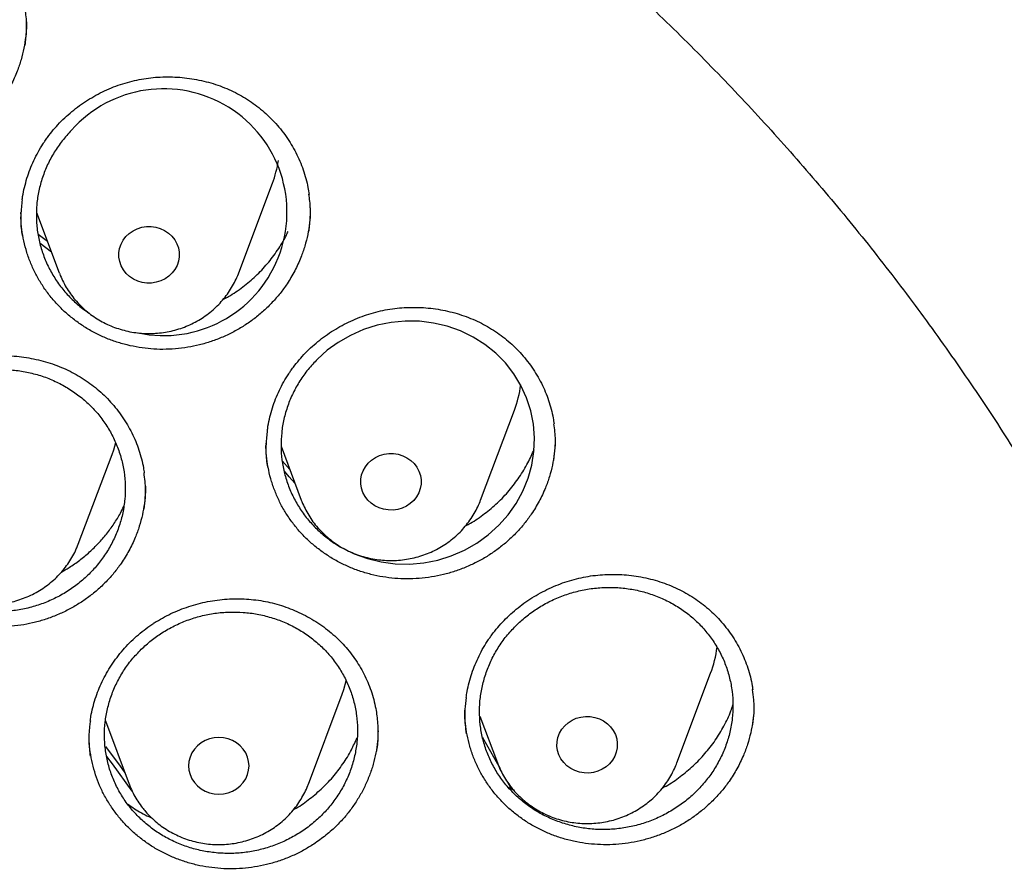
# Model space of a CAD drawing. Header units: millimetres. Extents: x 8 to 1233, y 12 to 1462.
# Tile 72 of 131: x 467 to 480, y 1288 to 1300. Entities that reach past the tile are written whole.
import ezdxf

# ---------------------------------------------------------------- set-up
doc = ezdxf.new("R2010")
doc.units = ezdxf.units.MM

msp = doc.modelspace()

# ---------------------------------------------------------------- linework, layer by layer
at = {"color": 7, "linetype": 'Continuous', "lineweight": 30}
for p, q in [((470.2, 1296.189), (470.648, 1297.377)), ((467.315, 1296.972), (467.315, 1296.988)), ((467.522, 1296.991), (467.824, 1296.189)), ((467.545, 1296.703), (467.666, 1296.61)), ((467.721, 1296.463), (467.571, 1296.58)), ((473.405, 1293.182), (473.852, 1294.37)), ((470.563, 1293.925), (470.563, 1293.935)), ((470.761, 1293.894), (471.029, 1293.182)), ((468.075, 1292.598), (468.522, 1293.786)), ((470.777, 1293.699), (470.877, 1293.587)), ((468.072, 1292.59), (468.075, 1292.598)), ((476.005, 1289.699), (476.452, 1290.887)), ((471.125, 1289.42), (471.572, 1290.609)), ((468.434, 1290.255), (468.748, 1289.42)), ((473.394, 1290.321), (473.629, 1289.699)), ((473.754, 1289.464), (473.811, 1289.357)), ((473.769, 1289.378), (473.844, 1289.337))]:
    msp.add_line(p, q, dxfattribs=at)
at = {"color": 7, "linetype": 'Continuous', "lineweight": 30, "flags": 128}
for points in [[(469.27, 1296.718), (469.314, 1296.676), (469.352, 1296.629), (469.381, 1296.577), (469.401, 1296.521), (469.411, 1296.463), (469.411, 1296.404), (469.402, 1296.346), (469.383, 1296.289), (469.355, 1296.237), (469.319, 1296.189), (469.275, 1296.147), (469.224, 1296.112), (469.169, 1296.085), (469.109, 1296.066), (469.047, 1296.056), (468.985, 1296.056), (468.922, 1296.064), (468.863, 1296.082), (468.806, 1296.108), (468.755, 1296.143), (468.711, 1296.184), (468.673, 1296.231), (468.644, 1296.283), (468.624, 1296.339), (468.614, 1296.397), (468.613, 1296.456), (468.623, 1296.514), (468.642, 1296.571), (468.67, 1296.623), (468.706, 1296.671), (468.75, 1296.713), (468.8, 1296.748), (468.856, 1296.775), (468.916, 1296.794), (468.978, 1296.804), (469.04, 1296.804), (469.102, 1296.796), (469.162, 1296.778), (469.218, 1296.752), (469.27, 1296.718)], [(471.667, 1292.502), (471.731, 1292.47), (471.906, 1292.407), (472.088, 1292.363), (472.274, 1292.338), (472.463, 1292.334), (472.651, 1292.351), (472.837, 1292.387), (473.017, 1292.443), (473.19, 1292.518), (473.355, 1292.612), (473.507, 1292.721), (473.646, 1292.847), (473.77, 1292.986), (473.877, 1293.137), (473.965, 1293.299), (474.035, 1293.469), (474.084, 1293.644), (474.112, 1293.824), (474.12, 1294.005), (474.106, 1294.185), (474.071, 1294.362), (474.015, 1294.534), (473.94, 1294.699), (473.846, 1294.853), (473.734, 1294.997), (473.605, 1295.126), (473.462, 1295.241), (473.306, 1295.34), (473.14, 1295.421), (472.964, 1295.483), (472.781, 1295.526), (472.595, 1295.549), (472.407, 1295.552), (472.218, 1295.534), (472.033, 1295.496), (471.853, 1295.439), (471.68, 1295.363), (471.517, 1295.269), (471.374, 1295.165), (471.244, 1295.048), (471.244, 1295.048)], [(468.522, 1293.786), (468.544, 1293.848), (468.572, 1293.943)], [(472.524, 1293.665), (472.56, 1293.617), (472.588, 1293.564), (472.607, 1293.508), (472.616, 1293.45), (472.616, 1293.391), (472.605, 1293.333), (472.585, 1293.277), (472.556, 1293.225), (472.519, 1293.177), (472.474, 1293.136), (472.423, 1293.102), (472.367, 1293.075), (472.307, 1293.058), (472.245, 1293.049), (472.182, 1293.05), (472.12, 1293.059), (472.061, 1293.078), (472.005, 1293.105), (471.955, 1293.14), (471.911, 1293.182), (471.874, 1293.23), (471.846, 1293.283), (471.827, 1293.339), (471.818, 1293.397), (471.819, 1293.456), (471.829, 1293.514), (471.849, 1293.57), (471.878, 1293.622), (471.915, 1293.67), (471.96, 1293.711), (472.011, 1293.745), (472.067, 1293.771), (472.127, 1293.789), (472.189, 1293.798), (472.252, 1293.797), (472.314, 1293.788), (472.373, 1293.769), (472.429, 1293.742), (472.48, 1293.707), (472.524, 1293.665)], [(470.945, 1293.405), (470.87, 1293.49), (470.805, 1293.564)], [(471.572, 1290.609), (471.593, 1290.67), (471.626, 1290.786)], [(475.163, 1290.128), (475.19, 1290.075), (475.208, 1290.018), (475.216, 1289.96), (475.214, 1289.901), (475.203, 1289.843), (475.182, 1289.788), (475.152, 1289.736), (475.114, 1289.689), (475.068, 1289.649), (475.017, 1289.615), (474.96, 1289.59), (474.9, 1289.573), (474.838, 1289.566), (474.775, 1289.567), (474.713, 1289.578), (474.654, 1289.598), (474.599, 1289.626), (474.549, 1289.661), (474.506, 1289.704), (474.47, 1289.753), (474.443, 1289.806), (474.425, 1289.862), (474.417, 1289.921), (474.419, 1289.98), (474.43, 1290.038), (474.451, 1290.093), (474.481, 1290.145), (474.519, 1290.191), (474.565, 1290.232), (474.617, 1290.265), (474.673, 1290.291), (474.733, 1290.307), (474.796, 1290.315), (474.858, 1290.314), (474.92, 1290.303), (474.979, 1290.283), (475.034, 1290.255), (475.084, 1290.219), (475.127, 1290.177), (475.163, 1290.128)], [(469.613, 1289.441), (469.654, 1289.396), (469.701, 1289.358), (469.755, 1289.327), (469.813, 1289.305), (469.874, 1289.291), (469.937, 1289.287), (469.999, 1289.291), (470.06, 1289.305), (470.118, 1289.327), (470.172, 1289.358), (470.219, 1289.396), (470.26, 1289.441), (470.293, 1289.491), (470.317, 1289.546), (470.332, 1289.603), (470.337, 1289.662), (470.332, 1289.72), (470.317, 1289.778), (470.293, 1289.832), (470.26, 1289.882), (470.219, 1289.927), (470.172, 1289.965), (470.118, 1289.996), (470.06, 1290.019), (469.999, 1290.032), (469.937, 1290.037), (469.874, 1290.032), (469.813, 1290.019), (469.755, 1289.996), (469.701, 1289.965), (469.654, 1289.927), (469.613, 1289.882), (469.58, 1289.832), (469.556, 1289.778), (469.541, 1289.72), (469.537, 1289.662), (469.541, 1289.603), (469.556, 1289.546), (469.58, 1289.491), (469.613, 1289.441)], [(473.43, 1290.041), (473.45, 1290.006), (473.664, 1289.627)], [(468.434, 1289.917), (468.628, 1289.657), (468.693, 1289.567)], [(468.791, 1289.327), (468.529, 1289.686), (468.455, 1289.785)]]:
    msp.add_lwpolyline(points, dxfattribs=at)
at = {"color": 7, "linetype": 'Continuous', "lineweight": 30}
for centre, radius, start, end in [((469.206, 1296.994), 1.634, 258.1503, 138.3407), ((469.202, 1297.921), 1.544, 339.361, 350.8921), ((472.408, 1294.914), 1.543, 339.3589, 352.2896), ((475.008, 1291.431), 1.543, 339.3584, 352.5825)]:
    msp.add_arc(centre, radius, start, end, dxfattribs=at)
for points, knots in [([(484.676, 1295.088), (484.663, 1295.134), (484.634, 1295.235), (484.589, 1295.389), (484.539, 1295.556), (484.485, 1295.734), (484.426, 1295.927), (484.361, 1296.136), (484.289, 1296.359), (484.195, 1296.645), (484.074, 1296.998), (483.921, 1297.426), (483.755, 1297.867), (483.577, 1298.317), (483.388, 1298.775), (483.18, 1299.256), (482.951, 1299.759), (482.701, 1300.283), (482.459, 1300.765), (482.232, 1301.2), (482.023, 1301.586), (481.808, 1301.971), (481.591, 1302.345), (481.381, 1302.697), (481.181, 1303.023), (480.99, 1303.325), (480.809, 1303.606), (480.628, 1303.879), (480.45, 1304.143), (480.276, 1304.395), (480.118, 1304.619), (479.979, 1304.813), (479.858, 1304.98), (479.759, 1305.114), (479.682, 1305.217), (479.625, 1305.293), (479.578, 1305.356), (479.533, 1305.416), (479.48, 1305.485), (479.415, 1305.57), (479.335, 1305.675), (479.238, 1305.799), (479.124, 1305.944), (478.995, 1306.106), (478.85, 1306.285), (478.588, 1306.604), (478.212, 1307.048), (477.724, 1307.597), (477.24, 1308.118), (476.76, 1308.613), (476.286, 1309.08), (475.898, 1309.448), (475.593, 1309.729), (475.364, 1309.936), (475.121, 1310.151), (474.86, 1310.378), (474.56, 1310.633), (474.217, 1310.917), (473.828, 1311.229), (473.41, 1311.554), (472.962, 1311.891), (472.484, 1312.237), (471.986, 1312.585), (471.467, 1312.933), (470.929, 1313.28), (470.361, 1313.63), (469.763, 1313.983), (469.178, 1314.312), (468.612, 1314.616), (468.069, 1314.896), (467.516, 1315.168), (466.965, 1315.427), (466.428, 1315.668), (465.91, 1315.89), (465.409, 1316.095), (464.921, 1316.287), (464.446, 1316.465), (463.985, 1316.63), (463.546, 1316.78), (463.131, 1316.916), (462.739, 1317.04), (462.394, 1317.144), (462.092, 1317.232), (461.832, 1317.306), (461.589, 1317.373), (461.368, 1317.432), (461.172, 1317.483), (461.008, 1317.525), (460.874, 1317.558), (460.764, 1317.586), (460.666, 1317.61), (460.57, 1317.633), (460.454, 1317.66), (460.308, 1317.694), (460.125, 1317.737), (459.91, 1317.784), (459.666, 1317.837), (459.39, 1317.895), (459.083, 1317.956), (458.745, 1318.02), (458.376, 1318.087), (457.976, 1318.154), (457.544, 1318.221), (457.08, 1318.288), (456.584, 1318.352), (456.057, 1318.412), (455.478, 1318.47), (454.861, 1318.52), (454.218, 1318.561), (453.586, 1318.59), (452.967, 1318.607), (452.293, 1318.614), (451.569, 1318.607), (450.798, 1318.582), (450.053, 1318.542), (449.335, 1318.489), (448.642, 1318.424), (448.021, 1318.353), (447.468, 1318.281), (446.979, 1318.21), (446.507, 1318.135), (446.051, 1318.056), (445.612, 1317.975), (445.24, 1317.901), (444.939, 1317.838), (444.711, 1317.789), (444.511, 1317.745), (444.337, 1317.705), (444.198, 1317.673), (444.09, 1317.647), (444.01, 1317.628), (443.947, 1317.613), (443.895, 1317.6), (443.835, 1317.585), (443.75, 1317.564), (443.634, 1317.535), (443.493, 1317.5), (443.332, 1317.458), (443.151, 1317.41), (442.95, 1317.356), (442.705, 1317.288), (442.414, 1317.205), (442.072, 1317.104), (441.698, 1316.989), (441.293, 1316.859), (440.861, 1316.715), (440.414, 1316.559), (439.964, 1316.394), (439.52, 1316.225), (438.976, 1316.009), (438.338, 1315.742), (437.616, 1315.42), (436.922, 1315.091), (436.254, 1314.756), (435.609, 1314.415), (434.99, 1314.071), (434.398, 1313.726), (433.829, 1313.379), (433.269, 1313.022), (432.705, 1312.647), (432.13, 1312.248), (431.546, 1311.824), (430.955, 1311.375), (430.357, 1310.898), (429.754, 1310.393), (429.238, 1309.94), (428.81, 1309.549), (428.468, 1309.227), (428.125, 1308.895), (427.787, 1308.557), (427.461, 1308.222), (427.155, 1307.898), (426.856, 1307.573), (426.568, 1307.25), (426.291, 1306.932), (426.041, 1306.638), (425.817, 1306.368), (425.619, 1306.123), (425.46, 1305.924), (425.338, 1305.768), (425.25, 1305.654), (425.179, 1305.562), (425.13, 1305.498), (425.093, 1305.449), (425.055, 1305.4), (425.007, 1305.336), (424.944, 1305.253), (424.867, 1305.15), (424.776, 1305.026), (424.672, 1304.883), (424.555, 1304.721), (424.425, 1304.539), (424.287, 1304.342), (424.056, 1304.007), (423.738, 1303.528), (423.352, 1302.919), (422.981, 1302.301), (422.625, 1301.677), (422.273, 1301.024), (421.978, 1300.444), (421.737, 1299.945), (421.546, 1299.535), (421.358, 1299.114), (421.175, 1298.686), (421, 1298.261), (420.839, 1297.849), (420.692, 1297.461), (420.56, 1297.097), (420.442, 1296.758), (420.337, 1296.443), (420.243, 1296.154), (420.16, 1295.891), (420.088, 1295.653), (420.025, 1295.442), (419.972, 1295.257), (419.939, 1295.141), (419.924, 1295.088)], [0, 0, 0, 0, 0.001645, 0.00357, 0.005513, 0.007703, 0.010147, 0.012793, 0.015609, 0.018595, 0.023632, 0.02909, 0.034968, 0.040572, 0.046512, 0.052786, 0.059396, 0.06634, 0.07362, 0.0787, 0.083932, 0.089296, 0.09448, 0.099374, 0.103899, 0.108145, 0.112112, 0.1158, 0.119826, 0.123456, 0.12669, 0.129529, 0.131972, 0.13402, 0.135418, 0.136544, 0.137397, 0.138187, 0.139221, 0.140491, 0.141986, 0.143889, 0.146065, 0.148512, 0.151231, 0.154211, 0.163137, 0.171781, 0.180143, 0.188225, 0.196025, 0.203544, 0.206992, 0.210552, 0.21435, 0.218387, 0.222662, 0.228132, 0.233948, 0.240111, 0.24662, 0.253476, 0.260678, 0.267785, 0.275201, 0.282924, 0.290955, 0.299294, 0.306146, 0.313193, 0.320407, 0.327445, 0.334206, 0.340689, 0.346895, 0.352824, 0.358739, 0.364348, 0.369654, 0.374656, 0.379353, 0.383747, 0.387036, 0.390131, 0.393033, 0.395679, 0.397985, 0.399948, 0.401486, 0.40272, 0.403826, 0.404942, 0.406114, 0.407911, 0.410063, 0.412568, 0.415428, 0.418642, 0.42221, 0.426133, 0.430409, 0.43504, 0.440024, 0.445363, 0.451056, 0.457103, 0.463505, 0.470911, 0.478273, 0.485478, 0.492527, 0.499421, 0.508479, 0.517252, 0.525742, 0.533947, 0.541868, 0.549506, 0.555307, 0.560933, 0.566384, 0.57166, 0.57676, 0.581654, 0.584628, 0.587289, 0.589636, 0.591669, 0.59339, 0.594522, 0.59546, 0.596205, 0.596757, 0.597288, 0.598335, 0.599744, 0.601399, 0.603297, 0.605438, 0.607823, 0.61045, 0.614138, 0.618218, 0.622689, 0.627554, 0.63281, 0.638325, 0.64385, 0.649292, 0.65465, 0.664011, 0.673105, 0.681933, 0.690495, 0.698956, 0.707141, 0.715048, 0.722677, 0.730266, 0.738121, 0.746244, 0.754616, 0.763255, 0.77216, 0.781333, 0.790773, 0.796188, 0.801688, 0.807271, 0.812938, 0.818482, 0.823722, 0.828658, 0.834034, 0.838995, 0.843544, 0.847678, 0.8514, 0.854707, 0.856664, 0.858428, 0.859818, 0.860775, 0.861291, 0.861997, 0.862953, 0.864159, 0.865698, 0.867514, 0.869607, 0.871977, 0.874624, 0.877537, 0.880552, 0.889093, 0.898, 0.906262, 0.914815, 0.92366, 0.932797, 0.938119, 0.943535, 0.949045, 0.954649, 0.960264, 0.965571, 0.970539, 0.975167, 0.979455, 0.983405, 0.987015, 0.990287, 0.993221, 0.995817, 0.998076, 1, 1, 1, 1]), ([(419.828, 1282.175), (419.846, 1282.305), (419.888, 1282.601), (419.963, 1283.059), (420.052, 1283.551), (420.149, 1284.042), (420.255, 1284.531), (420.369, 1285.018), (420.491, 1285.503), (420.622, 1285.987), (420.761, 1286.468), (420.909, 1286.948), (421.065, 1287.425), (421.229, 1287.899), (421.401, 1288.371), (421.582, 1288.84), (421.77, 1289.307), (421.967, 1289.77), (422.171, 1290.231), (422.384, 1290.688), (422.604, 1291.142), (422.833, 1291.593), (423.069, 1292.04), (423.312, 1292.483), (423.564, 1292.923), (423.823, 1293.359), (424.089, 1293.79), (424.363, 1294.218), (424.645, 1294.641), (424.933, 1295.06), (425.229, 1295.475), (425.532, 1295.885), (425.842, 1296.291), (426.159, 1296.691), (426.483, 1297.087), (426.814, 1297.478), (427.151, 1297.863), (427.495, 1298.244), (427.846, 1298.619), (428.203, 1298.989), (428.566, 1299.353), (428.936, 1299.711), (429.311, 1300.065), (429.693, 1300.412), (430.081, 1300.753), (430.475, 1301.089), (430.874, 1301.418), (431.28, 1301.741), (431.69, 1302.058), (432.106, 1302.369), (432.528, 1302.673), (432.954, 1302.971), (433.386, 1303.263), (433.823, 1303.547), (434.264, 1303.825), (434.711, 1304.097), (435.162, 1304.361), (435.617, 1304.619), (436.077, 1304.869), (436.541, 1305.113), (437.01, 1305.349), (437.482, 1305.579), (437.958, 1305.801), (438.438, 1306.016), (438.922, 1306.223), (439.409, 1306.423), (439.9, 1306.616), (440.394, 1306.801), (440.891, 1306.978), (441.391, 1307.148), (441.894, 1307.311), (442.4, 1307.465), (442.908, 1307.612), (443.419, 1307.751), (443.932, 1307.883), (444.447, 1308.006), (444.964, 1308.122), (445.484, 1308.23), (446.005, 1308.33), (446.528, 1308.421), (447.052, 1308.505), (447.578, 1308.581), (448.105, 1308.649), (448.633, 1308.709), (449.162, 1308.761), (449.692, 1308.805), (450.222, 1308.84), (450.753, 1308.868), (451.285, 1308.888), (451.816, 1308.899), (452.348, 1308.902), (452.88, 1308.897), (453.412, 1308.885), (453.943, 1308.864), (454.474, 1308.835), (455.005, 1308.797), (455.534, 1308.752), (456.063, 1308.699), (456.591, 1308.638), (457.118, 1308.568), (457.643, 1308.491), (458.167, 1308.405), (458.69, 1308.312), (459.21, 1308.211), (459.729, 1308.102), (460.246, 1307.984), (460.761, 1307.86), (461.274, 1307.727), (461.784, 1307.586), (462.292, 1307.438), (462.797, 1307.282), (463.3, 1307.118), (463.799, 1306.947), (464.296, 1306.768), (464.789, 1306.581), (465.279, 1306.387), (465.766, 1306.186), (466.249, 1305.977), (466.728, 1305.761), (467.204, 1305.538), (467.675, 1305.307), (468.143, 1305.069), (468.606, 1304.825), (469.066, 1304.573), (469.52, 1304.314), (469.97, 1304.048), (470.416, 1303.776), (470.857, 1303.496), (471.292, 1303.21), (471.723, 1302.918), (472.149, 1302.619), (472.569, 1302.313), (472.984, 1302.001), (473.394, 1301.683), (473.798, 1301.359), (474.197, 1301.028), (474.589, 1300.692), (474.976, 1300.349), (475.357, 1300.001), (475.731, 1299.647), (476.1, 1299.287), (476.462, 1298.922), (476.818, 1298.551), (477.167, 1298.175), (477.51, 1297.794), (477.847, 1297.407), (478.176, 1297.016), (478.499, 1296.619), (478.814, 1296.218), (479.123, 1295.812), (479.425, 1295.401), (479.719, 1294.985), (480.007, 1294.565), (480.287, 1294.141), (480.559, 1293.713), (480.824, 1293.28), (481.082, 1292.844), (481.332, 1292.404), (481.574, 1291.96), (481.809, 1291.512), (482.036, 1291.061), (482.255, 1290.606), (482.466, 1290.148), (482.669, 1289.687), (482.864, 1289.223), (483.051, 1288.756), (483.23, 1288.286), (483.401, 1287.814), (483.564, 1287.339), (483.718, 1286.862), (483.864, 1286.382), (484.002, 1285.9), (484.131, 1285.416), (484.252, 1284.93), (484.365, 1284.443), (484.469, 1283.954), (484.565, 1283.463), (484.652, 1282.971), (484.73, 1282.477), (484.785, 1282.097), (484.812, 1281.881), (484.818, 1281.83)], [0, 0, 0, 0, 0.004439, 0.010056, 0.015673, 0.021289, 0.026906, 0.032523, 0.038139, 0.043756, 0.049373, 0.054989, 0.060606, 0.066222, 0.071838, 0.077455, 0.083071, 0.088687, 0.094304, 0.09992, 0.105536, 0.111152, 0.116768, 0.122384, 0.128, 0.133616, 0.139232, 0.144847, 0.150463, 0.156079, 0.161694, 0.16731, 0.172925, 0.178541, 0.184156, 0.189772, 0.195387, 0.201002, 0.206617, 0.212232, 0.217847, 0.223462, 0.229077, 0.234692, 0.240307, 0.245922, 0.251536, 0.257151, 0.262766, 0.26838, 0.273995, 0.279609, 0.285224, 0.290838, 0.296453, 0.302067, 0.307681, 0.313296, 0.31891, 0.324524, 0.330138, 0.335752, 0.341366, 0.346981, 0.352595, 0.358209, 0.363823, 0.369436, 0.37505, 0.380664, 0.386278, 0.391892, 0.397506, 0.40312, 0.408734, 0.414347, 0.419961, 0.425575, 0.431189, 0.436802, 0.442416, 0.44803, 0.453643, 0.459257, 0.464871, 0.470484, 0.476098, 0.481712, 0.487325, 0.492939, 0.498553, 0.504166, 0.50978, 0.515393, 0.521007, 0.526621, 0.532234, 0.537848, 0.543462, 0.549075, 0.554689, 0.560303, 0.565916, 0.57153, 0.577144, 0.582757, 0.588371, 0.593985, 0.599599, 0.605212, 0.610826, 0.61644, 0.622054, 0.627668, 0.633282, 0.638895, 0.644509, 0.650123, 0.655737, 0.661351, 0.666965, 0.672579, 0.678193, 0.683808, 0.689422, 0.695036, 0.70065, 0.706264, 0.711879, 0.717493, 0.723107, 0.728722, 0.734336, 0.739951, 0.745565, 0.75118, 0.756794, 0.762409, 0.768024, 0.773639, 0.779253, 0.784868, 0.790483, 0.796098, 0.801713, 0.807328, 0.812943, 0.818559, 0.824174, 0.829789, 0.835405, 0.84102, 0.846636, 0.852251, 0.857867, 0.863482, 0.869098, 0.874714, 0.88033, 0.885945, 0.891561, 0.897177, 0.902793, 0.90841, 0.914026, 0.919642, 0.925258, 0.930874, 0.936491, 0.942107, 0.947724, 0.95334, 0.958956, 0.964573, 0.97019, 0.975806, 0.981423, 0.98704, 0.992656, 0.998273, 1, 1, 1, 1]), ([(467.372, 1299.205), (467.378, 1299.27), (467.393, 1299.403), (467.39, 1299.568), (467.374, 1299.665), (467.37, 1299.694)], [0, 0, 0, 0, 0.395136, 0.820803, 1, 1, 1, 1]), ([(467.388, 1299.516), (467.388, 1299.502), (467.39, 1299.436), (467.38, 1299.319), (467.357, 1299.165), (467.319, 1299.012), (467.264, 1298.85), (467.188, 1298.68), (467.118, 1298.568), (467.083, 1298.511)], [0, 0, 0, 0, 0.0413, 0.186432, 0.331566, 0.480901, 0.630236, 0.814088, 1, 1, 1, 1]), ([(467.632, 1297.935), (467.644, 1297.952), (467.679, 1298.002), (467.743, 1298.084), (467.827, 1298.177), (467.917, 1298.265), (468.014, 1298.348), (468.116, 1298.425), (468.224, 1298.495), (468.337, 1298.559), (468.453, 1298.616), (468.573, 1298.665), (468.694, 1298.706), (468.818, 1298.738), (468.942, 1298.763), (469.067, 1298.779), (469.194, 1298.787), (469.322, 1298.787), (469.451, 1298.779), (469.579, 1298.763), (469.706, 1298.739), (469.832, 1298.707), (469.953, 1298.667), (470.071, 1298.619), (470.184, 1298.565), (470.292, 1298.504), (470.394, 1298.436), (470.492, 1298.361), (470.585, 1298.279), (470.672, 1298.191), (470.754, 1298.097), (470.83, 1297.997), (470.898, 1297.893), (470.959, 1297.784), (471.011, 1297.672), (471.056, 1297.557), (471.092, 1297.44), (471.118, 1297.33), (471.128, 1297.26), (471.132, 1297.229)], [0, 0, 0, 0, 0.013586, 0.040729, 0.068008, 0.095481, 0.123121, 0.150888, 0.178735, 0.206603, 0.234418, 0.262122, 0.289667, 0.317012, 0.34412, 0.371067, 0.398241, 0.425725, 0.453457, 0.481362, 0.509356, 0.537339, 0.565204, 0.592871, 0.620274, 0.647367, 0.674221, 0.701374, 0.728784, 0.756428, 0.784255, 0.81221, 0.840228, 0.868236, 0.896165, 0.923966, 0.951602, 0.979056, 1, 1, 1, 1]), ([(467.985, 1298.08), (467.943, 1298.034), (467.859, 1297.942), (467.754, 1297.789), (467.666, 1297.626), (467.598, 1297.455), (467.55, 1297.279), (467.522, 1297.098), (467.517, 1296.916), (467.532, 1296.735), (467.568, 1296.557), (467.625, 1296.384), (467.702, 1296.219), (467.798, 1296.064), (467.911, 1295.92), (468.042, 1295.791), (468.143, 1295.705), (468.203, 1295.668), (468.211, 1295.663)], [0, 0, 0, 0, 0.065984, 0.132178, 0.198161, 0.264145, 0.33034, 0.396324, 0.462291, 0.528469, 0.594436, 0.660367, 0.726508, 0.792438, 0.858331, 0.924435, 0.990328, 1, 1, 1, 1]), ([(467.332, 1297.156), (467.334, 1297.171), (467.341, 1297.227), (467.362, 1297.323), (467.394, 1297.445), (467.435, 1297.563), (467.485, 1297.679), (467.542, 1297.791), (467.592, 1297.875), (467.624, 1297.922), (467.632, 1297.935)], [0, 0, 0, 0, 0.053915, 0.203656, 0.353508, 0.503049, 0.651988, 0.800087, 0.947176, 1, 1, 1, 1]), ([(467.331, 1297.158), (467.324, 1297.092), (467.31, 1296.957), (467.313, 1296.793), (467.329, 1296.698), (467.334, 1296.671)], [0, 0, 0, 0, 0.4064957, 0.8292996, 1, 1, 1, 1]), ([(471.132, 1296.744), (471.138, 1296.806), (471.153, 1296.937), (471.15, 1297.101), (471.135, 1297.201), (471.13, 1297.232)], [0, 0, 0, 0, 0.382784, 0.807635, 1, 1, 1, 1]), ([(471.148, 1297.053), (471.148, 1297.037), (471.15, 1296.969), (471.14, 1296.851), (471.116, 1296.698), (471.078, 1296.545), (471.022, 1296.383), (470.946, 1296.214), (470.876, 1296.102), (470.841, 1296.045)], [0, 0, 0, 0, 0.046549, 0.190921, 0.335295, 0.483848, 0.6324, 0.815178, 1, 1, 1, 1]), ([(470.841, 1296.045), (470.811, 1296.002), (470.751, 1295.917), (470.646, 1295.798), (470.532, 1295.685), (470.408, 1295.582), (470.276, 1295.49), (470.137, 1295.409), (469.99, 1295.338), (469.837, 1295.28), (469.682, 1295.234), (469.524, 1295.202), (469.362, 1295.182), (469.199, 1295.175), (469.038, 1295.181), (468.879, 1295.201), (468.721, 1295.233), (468.566, 1295.278), (468.417, 1295.335), (468.274, 1295.404), (468.137, 1295.486), (468.007, 1295.578), (467.888, 1295.679), (467.778, 1295.79), (467.677, 1295.911), (467.587, 1296.04), (467.51, 1296.174), (467.445, 1296.314), (467.392, 1296.461), (467.351, 1296.612), (467.326, 1296.764), (467.315, 1296.871), (467.315, 1296.928), (467.315, 1296.934)], [0, 0, 0, 0, 0.032742, 0.065485, 0.099168, 0.13285, 0.165753, 0.198656, 0.232522, 0.266388, 0.299206, 0.332023, 0.365801, 0.399577, 0.432296, 0.465016, 0.498684, 0.532353, 0.565114, 0.597875, 0.631591, 0.665307, 0.698019, 0.730731, 0.764393, 0.798055, 0.830782, 0.863509, 0.897185, 0.930861, 0.963586, 0.996312, 1, 1, 1, 1]), ([(469.997, 1295.841), (470.021, 1295.853), (470.111, 1295.9), (470.256, 1296.002), (470.429, 1296.146), (470.583, 1296.309), (470.717, 1296.488), (470.808, 1296.633), (470.846, 1296.72), (470.855, 1296.74)], [0, 0, 0, 0, 0.06231, 0.239848, 0.41682, 0.593689, 0.771122, 0.94799, 1, 1, 1, 1]), ([(467.826, 1296.188), (467.829, 1296.177), (467.844, 1296.135), (467.878, 1296.065), (467.928, 1295.976), (467.985, 1295.892), (468.049, 1295.813), (468.12, 1295.739), (468.197, 1295.671), (468.28, 1295.61), (468.368, 1295.555), (468.46, 1295.507), (468.556, 1295.467), (468.656, 1295.435), (468.758, 1295.41), (468.861, 1295.394), (468.966, 1295.386), (469.072, 1295.387), (469.177, 1295.396), (469.28, 1295.413), (469.382, 1295.438), (469.482, 1295.472), (469.578, 1295.514), (469.671, 1295.563), (469.758, 1295.619), (469.841, 1295.683), (469.918, 1295.752), (469.988, 1295.828), (470.052, 1295.909), (470.108, 1295.994), (470.156, 1296.084), (470.187, 1296.149), (470.199, 1296.184), (470.2, 1296.187)], [0, 0, 0, 0, 0.010799, 0.044316, 0.077871, 0.111473, 0.14513, 0.178848, 0.212629, 0.246476, 0.280389, 0.314364, 0.348399, 0.382489, 0.416628, 0.450809, 0.485026, 0.519272, 0.553537, 0.587813, 0.622089, 0.656358, 0.690609, 0.724834, 0.759023, 0.793168, 0.82726, 0.861293, 0.895259, 0.929157, 0.962985, 0.996742, 1, 1, 1, 1]), ([(470.888, 1294.891), (470.9, 1294.908), (470.936, 1294.958), (471.001, 1295.039), (471.085, 1295.131), (471.176, 1295.219), (471.273, 1295.301), (471.377, 1295.377), (471.485, 1295.447), (471.598, 1295.511), (471.715, 1295.566), (471.834, 1295.615), (471.956, 1295.655), (472.08, 1295.687), (472.204, 1295.711), (472.33, 1295.727), (472.457, 1295.734), (472.584, 1295.734), (472.713, 1295.726), (472.841, 1295.709), (472.968, 1295.685), (473.093, 1295.652), (473.214, 1295.612), (473.332, 1295.564), (473.444, 1295.509), (473.551, 1295.448), (473.653, 1295.38), (473.75, 1295.305), (473.842, 1295.224), (473.929, 1295.135), (474.01, 1295.041), (474.084, 1294.942), (474.151, 1294.837), (474.211, 1294.729), (474.263, 1294.617), (474.307, 1294.502), (474.341, 1294.385), (474.365, 1294.281), (474.374, 1294.216), (474.378, 1294.191)], [0, 0, 0, 0, 0.013635, 0.040858, 0.068218, 0.095773, 0.123496, 0.151349, 0.179282, 0.207241, 0.235147, 0.262944, 0.290583, 0.318023, 0.345225, 0.372267, 0.399537, 0.427118, 0.454949, 0.482955, 0.51105, 0.539134, 0.567101, 0.59487, 0.622376, 0.64957, 0.676525, 0.703776, 0.731288, 0.759035, 0.786967, 0.815027, 0.843151, 0.871263, 0.899296, 0.927199, 0.954934, 0.982485, 1, 1, 1, 1]), ([(465.463, 1294.267), (465.475, 1294.284), (465.511, 1294.334), (465.577, 1294.414), (465.661, 1294.505), (465.753, 1294.592), (465.85, 1294.673), (465.954, 1294.748), (466.063, 1294.817), (466.176, 1294.879), (466.293, 1294.934), (466.413, 1294.981), (466.535, 1295.02), (466.659, 1295.051), (466.783, 1295.073), (466.909, 1295.088), (467.036, 1295.094), (467.163, 1295.093), (467.292, 1295.083), (467.42, 1295.065), (467.547, 1295.039), (467.672, 1295.005), (467.793, 1294.964), (467.91, 1294.915), (468.022, 1294.859), (468.129, 1294.797), (468.23, 1294.728), (468.327, 1294.652), (468.419, 1294.569), (468.505, 1294.48), (468.586, 1294.385), (468.66, 1294.285), (468.726, 1294.18), (468.786, 1294.071), (468.837, 1293.959), (468.88, 1293.844), (468.914, 1293.727), (468.937, 1293.625), (468.945, 1293.563), (468.948, 1293.54)], [0, 0, 0, 0, 0.0136554, 0.0409401, 0.0683612, 0.0959769, 0.1237601, 0.1516722, 0.1796643, 0.2076791, 0.2356402, 0.2634907, 0.2911807, 0.3186702, 0.3459197, 0.3730073, 0.400323, 0.4279509, 0.4558293, 0.4838832, 0.5120277, 0.5401624, 0.5681792, 0.5959982, 0.6235533, 0.6507961, 0.6777993, 0.7051125, 0.7326783, 0.7604795, 0.7884658, 0.8165793, 0.844757, 0.8729243, 0.9010127, 0.9289729, 0.9567679, 0.98438, 1, 1, 1, 1]), ([(471.244, 1295.048), (471.201, 1295.003), (471.116, 1294.912), (471.008, 1294.761), (470.918, 1294.6), (470.847, 1294.43), (470.796, 1294.254), (470.766, 1294.074), (470.758, 1293.893), (470.77, 1293.712), (470.804, 1293.534), (470.858, 1293.362), (470.933, 1293.197), (471.026, 1293.041), (471.137, 1292.897), (471.265, 1292.765), (471.407, 1292.65), (471.531, 1292.567), (471.611, 1292.529), (471.634, 1292.518)], [0, 0, 0, 0, 0.060881, 0.121955, 0.182835, 0.243717, 0.304793, 0.365674, 0.426532, 0.487585, 0.548443, 0.609265, 0.670281, 0.731103, 0.791896, 0.852882, 0.913675, 0.974457, 1, 1, 1, 1]), ([(465.815, 1294.404), (465.773, 1294.358), (465.689, 1294.268), (465.583, 1294.116), (465.494, 1293.955), (465.425, 1293.786), (465.376, 1293.611), (465.348, 1293.432), (465.341, 1293.251), (465.355, 1293.071), (465.39, 1292.894), (465.446, 1292.722), (465.522, 1292.557), (465.616, 1292.402), (465.729, 1292.259), (465.858, 1292.129), (466.001, 1292.013), (466.157, 1291.914), (466.324, 1291.833), (466.5, 1291.77), (466.683, 1291.726), (466.87, 1291.703), (467.058, 1291.699), (467.246, 1291.717), (467.432, 1291.754), (467.612, 1291.81), (467.785, 1291.886), (467.948, 1291.979), (468.099, 1292.089), (468.237, 1292.215), (468.359, 1292.355), (468.465, 1292.506), (468.552, 1292.668), (468.62, 1292.838), (468.668, 1293.013), (468.695, 1293.193), (468.7, 1293.374), (468.685, 1293.554), (468.648, 1293.73), (468.591, 1293.902), (468.514, 1294.066), (468.418, 1294.22), (468.305, 1294.363), (468.175, 1294.492), (468.031, 1294.606), (467.874, 1294.704), (467.706, 1294.785), (467.53, 1294.846), (467.347, 1294.888), (467.16, 1294.911), (466.971, 1294.913), (466.783, 1294.894), (466.598, 1294.856), (466.418, 1294.798), (466.246, 1294.722), (466.087, 1294.629), (465.942, 1294.523), (465.857, 1294.444), (465.815, 1294.404)], [0, 0, 0, 0, 0.017891, 0.035839, 0.05373, 0.071621, 0.08957, 0.107461, 0.125348, 0.143292, 0.161179, 0.179058, 0.196993, 0.214872, 0.232742, 0.25067, 0.26854, 0.286406, 0.304329, 0.322195, 0.340062, 0.357986, 0.375853, 0.393726, 0.411657, 0.42953, 0.447412, 0.465352, 0.483234, 0.501123, 0.51907, 0.53696, 0.554852, 0.572801, 0.590693, 0.608582, 0.626528, 0.644417, 0.662299, 0.680237, 0.698119, 0.715992, 0.733921, 0.751794, 0.769661, 0.787584, 0.805451, 0.823317, 0.84124, 0.859106, 0.876977, 0.894905, 0.912776, 0.930656, 0.948592, 0.966472, 0.983236, 1, 1, 1, 1]), ([(470.58, 1294.102), (470.583, 1294.121), (470.59, 1294.182), (470.613, 1294.282), (470.646, 1294.403), (470.688, 1294.521), (470.738, 1294.636), (470.796, 1294.747), (470.847, 1294.831), (470.88, 1294.878), (470.888, 1294.891)], [0, 0, 0, 0, 0.068411, 0.215638, 0.362972, 0.509999, 0.65643, 0.80203, 0.946632, 1, 1, 1, 1]), ([(474.377, 1293.707), (474.383, 1293.764), (474.398, 1293.889), (474.397, 1294.052), (474.381, 1294.157), (474.375, 1294.193)], [0, 0, 0, 0, 0.348854, 0.773641, 1, 1, 1, 1]), ([(470.579, 1294.105), (470.572, 1294.044), (470.558, 1293.914), (470.56, 1293.751), (470.576, 1293.651), (470.581, 1293.618)], [0, 0, 0, 0, 0.375975, 0.79789, 1, 1, 1, 1]), ([(474.394, 1294.015), (474.394, 1293.992), (474.395, 1293.919), (474.383, 1293.796), (474.358, 1293.643), (474.319, 1293.491), (474.261, 1293.33), (474.184, 1293.162), (474.113, 1293.051), (474.077, 1292.995)], [0, 0, 0, 0, 0.061855, 0.20402, 0.346186, 0.492467, 0.638748, 0.818374, 1, 1, 1, 1]), ([(474.077, 1292.995), (474.047, 1292.952), (473.986, 1292.868), (473.881, 1292.749), (473.765, 1292.637), (473.64, 1292.535), (473.508, 1292.444), (473.368, 1292.364), (473.22, 1292.294), (473.067, 1292.237), (472.912, 1292.192), (472.753, 1292.16), (472.591, 1292.141), (472.428, 1292.135), (472.268, 1292.142), (472.109, 1292.162), (471.951, 1292.195), (471.797, 1292.241), (471.649, 1292.299), (471.506, 1292.368), (471.37, 1292.45), (471.241, 1292.543), (471.122, 1292.645), (471.013, 1292.756), (470.914, 1292.877), (470.825, 1293.005), (470.749, 1293.14), (470.686, 1293.28), (470.634, 1293.426), (470.595, 1293.577), (470.572, 1293.729), (470.561, 1293.841), (470.562, 1293.903), (470.562, 1293.915)], [0, 0, 0, 0, 0.0326425, 0.0652862, 0.0988685, 0.1324501, 0.1652237, 0.1979981, 0.2317312, 0.2654643, 0.2981655, 0.3308664, 0.3645236, 0.3981803, 0.4307895, 0.4633989, 0.4969542, 0.5305099, 0.5631604, 0.5958108, 0.6294135, 0.663016, 0.6956104, 0.7282048, 0.7617466, 0.7952886, 0.8278859, 0.8604831, 0.894027, 0.9275702, 0.9601543, 0.9927395, 1, 1, 1, 1]), ([(473.207, 1292.842), (473.228, 1292.853), (473.316, 1292.898), (473.459, 1292.999), (473.632, 1293.142), (473.786, 1293.305), (473.921, 1293.483), (474.033, 1293.666), (474.088, 1293.793), (474.114, 1293.853)], [0, 0, 0, 0, 0.0503543, 0.2120168, 0.373165, 0.534256, 0.6958606, 0.8569519, 1, 1, 1, 1]), ([(468.947, 1293.059), (468.953, 1293.113), (468.968, 1293.235), (468.967, 1293.398), (468.951, 1293.504), (468.946, 1293.543)], [0, 0, 0, 0, 0.334066, 0.760737, 1, 1, 1, 1]), ([(468.964, 1293.367), (468.964, 1293.341), (468.965, 1293.264), (468.952, 1293.137), (468.926, 1292.985), (468.886, 1292.833), (468.827, 1292.673), (468.749, 1292.507), (468.677, 1292.397), (468.641, 1292.341)], [0, 0, 0, 0, 0.0716373, 0.2124541, 0.3532722, 0.4981685, 0.6430647, 0.8205477, 1, 1, 1, 1]), ([(468.641, 1292.341), (468.611, 1292.299), (468.55, 1292.215), (468.443, 1292.097), (468.327, 1291.987), (468.201, 1291.886), (468.068, 1291.797), (467.927, 1291.718), (467.779, 1291.651), (467.626, 1291.595), (467.47, 1291.552), (467.312, 1291.522), (467.15, 1291.505), (466.987, 1291.501), (466.827, 1291.51), (466.668, 1291.532), (466.51, 1291.566), (466.357, 1291.614), (466.209, 1291.673), (466.067, 1291.744), (465.931, 1291.827), (465.803, 1291.921), (465.685, 1292.024), (465.577, 1292.136), (465.478, 1292.258), (465.391, 1292.388), (465.316, 1292.523), (465.253, 1292.664), (465.202, 1292.81), (465.164, 1292.961), (465.142, 1293.113), (465.132, 1293.229), (465.133, 1293.294), (465.134, 1293.308)], [0, 0, 0, 0, 0.032623, 0.065247, 0.098813, 0.132379, 0.165074, 0.197769, 0.231422, 0.265074, 0.297691, 0.330308, 0.363879, 0.397449, 0.429975, 0.462501, 0.49597, 0.52944, 0.562016, 0.594591, 0.628117, 0.661642, 0.694174, 0.726707, 0.760184, 0.793662, 0.826208, 0.858753, 0.892244, 0.925733, 0.95827, 0.990808, 1, 1, 1, 1]), ([(467.851, 1292.227), (467.886, 1292.247), (467.97, 1292.295), (468.095, 1292.384), (468.225, 1292.491), (468.343, 1292.607), (468.451, 1292.731), (468.549, 1292.866), (468.625, 1292.988), (468.663, 1293.067), (468.677, 1293.096)], [0, 0, 0, 0, 0.098098, 0.236382, 0.374667, 0.508971, 0.643275, 0.781481, 0.919687, 1, 1, 1, 1]), ([(471.03, 1293.181), (471.033, 1293.174), (471.046, 1293.135), (471.078, 1293.067), (471.127, 1292.979), (471.183, 1292.894), (471.247, 1292.814), (471.317, 1292.74), (471.394, 1292.672), (471.476, 1292.609), (471.563, 1292.554), (471.655, 1292.505), (471.751, 1292.464), (471.85, 1292.431), (471.952, 1292.406), (472.055, 1292.389), (472.16, 1292.38), (472.265, 1292.38), (472.37, 1292.388), (472.474, 1292.404), (472.577, 1292.429), (472.677, 1292.462), (472.773, 1292.502), (472.866, 1292.551), (472.954, 1292.607), (473.037, 1292.669), (473.115, 1292.738), (473.186, 1292.813), (473.25, 1292.894), (473.308, 1292.979), (473.357, 1293.068), (473.389, 1293.136), (473.402, 1293.175), (473.404, 1293.181)], [0, 0, 0, 0, 0.007223, 0.040734, 0.074282, 0.107876, 0.141524, 0.175232, 0.209005, 0.242842, 0.276745, 0.310712, 0.344738, 0.37882, 0.412951, 0.447125, 0.481336, 0.515576, 0.549837, 0.584109, 0.618383, 0.65265, 0.686901, 0.721126, 0.755317, 0.789464, 0.823559, 0.857595, 0.891566, 0.925468, 0.9593, 0.993062, 1, 1, 1, 1]), ([(466.053, 1292.098), (466.071, 1292.083), (466.116, 1292.047), (466.192, 1291.995), (466.281, 1291.943), (466.375, 1291.898), (466.473, 1291.861), (466.574, 1291.832), (466.676, 1291.811), (466.781, 1291.799), (466.886, 1291.795), (466.991, 1291.799), (467.096, 1291.811), (467.199, 1291.832), (467.3, 1291.861), (467.398, 1291.898), (467.493, 1291.943), (467.583, 1291.995), (467.669, 1292.055), (467.749, 1292.121), (467.823, 1292.193), (467.891, 1292.271), (467.951, 1292.354), (468.004, 1292.442), (468.045, 1292.52), (468.064, 1292.571), (468.071, 1292.59)], [0, 0, 0, 0, 0.028678, 0.071415, 0.114203, 0.157069, 0.200007, 0.243012, 0.286075, 0.329188, 0.372342, 0.415527, 0.458733, 0.501946, 0.545156, 0.58835, 0.631519, 0.674649, 0.717729, 0.760748, 0.803697, 0.846568, 0.889353, 0.932051, 0.974659, 1, 1, 1, 1]), ([(473.537, 1291.372), (473.549, 1291.388), (473.585, 1291.438), (473.651, 1291.518), (473.736, 1291.609), (473.829, 1291.695), (473.927, 1291.776), (474.031, 1291.852), (474.14, 1291.92), (474.254, 1291.982), (474.371, 1292.037), (474.491, 1292.084), (474.614, 1292.123), (474.738, 1292.154), (474.862, 1292.177), (474.988, 1292.191), (475.115, 1292.198), (475.242, 1292.197), (475.371, 1292.187), (475.498, 1292.17), (475.625, 1292.144), (475.749, 1292.111), (475.87, 1292.07), (475.987, 1292.021), (476.098, 1291.966), (476.204, 1291.904), (476.305, 1291.835), (476.401, 1291.76), (476.492, 1291.678), (476.577, 1291.589), (476.657, 1291.495), (476.73, 1291.395), (476.796, 1291.291), (476.854, 1291.182), (476.904, 1291.07), (476.947, 1290.956), (476.98, 1290.839), (477.001, 1290.743), (477.008, 1290.686), (477.01, 1290.668)], [0, 0, 0, 0, 0.013708, 0.041057, 0.068544, 0.096228, 0.124081, 0.152067, 0.180137, 0.208233, 0.23628, 0.264218, 0.291999, 0.319581, 0.346925, 0.374108, 0.401521, 0.429248, 0.457227, 0.485383, 0.513631, 0.541869, 0.56999, 0.597915, 0.625576, 0.652926, 0.680034, 0.707436, 0.735103, 0.763008, 0.7911, 0.81932, 0.847605, 0.875878, 0.904069, 0.93213, 0.960021, 0.987724, 1, 1, 1, 1]), ([(473.888, 1291.532), (473.845, 1291.488), (473.758, 1291.398), (473.649, 1291.248), (473.556, 1291.088), (473.484, 1290.92), (473.431, 1290.745), (473.398, 1290.566), (473.387, 1290.386), (473.397, 1290.206), (473.428, 1290.028), (473.48, 1289.856), (473.552, 1289.691), (473.643, 1289.535), (473.753, 1289.39), (473.879, 1289.258), (474.019, 1289.141), (474.173, 1289.04), (474.339, 1288.957), (474.513, 1288.892), (474.695, 1288.846), (474.881, 1288.82), (475.07, 1288.814), (475.258, 1288.829), (475.445, 1288.864), (475.626, 1288.918), (475.801, 1288.992), (475.966, 1289.083), (476.121, 1289.192), (476.261, 1289.316), (476.387, 1289.454), (476.496, 1289.604), (476.587, 1289.765), (476.659, 1289.933), (476.711, 1290.108), (476.742, 1290.287), (476.751, 1290.468), (476.74, 1290.648), (476.707, 1290.825), (476.654, 1290.997), (476.581, 1291.162), (476.488, 1291.317), (476.378, 1291.461), (476.252, 1291.592), (476.11, 1291.708), (475.955, 1291.808), (475.789, 1291.89), (475.614, 1291.954), (475.432, 1291.998), (475.246, 1292.023), (475.057, 1292.027), (474.868, 1292.011), (474.682, 1291.975), (474.501, 1291.919), (474.327, 1291.845), (474.165, 1291.754), (474.018, 1291.65), (473.931, 1291.572), (473.888, 1291.532)], [0, 0, 0, 0, 0.017888, 0.035833, 0.053721, 0.071609, 0.089555, 0.107443, 0.125323, 0.14326, 0.16114, 0.17901, 0.196937, 0.214807, 0.23267, 0.250591, 0.268454, 0.286318, 0.304239, 0.322103, 0.339974, 0.357902, 0.375773, 0.393654, 0.411593, 0.429474, 0.447365, 0.465313, 0.483204, 0.501099, 0.519051, 0.536946, 0.554838, 0.572787, 0.590679, 0.608563, 0.626503, 0.644386, 0.662259, 0.680189, 0.698062, 0.715927, 0.733848, 0.751713, 0.769576, 0.787496, 0.805359, 0.823228, 0.841153, 0.859021, 0.876899, 0.894834, 0.912712, 0.930601, 0.948546, 0.966434, 0.983217, 1, 1, 1, 1]), ([(469.082, 1291.554), (469.1, 1291.565), (469.153, 1291.599), (469.245, 1291.65), (469.359, 1291.704), (469.478, 1291.751), (469.6, 1291.791), (469.725, 1291.824), (469.852, 1291.848), (469.981, 1291.865), (470.11, 1291.874), (470.239, 1291.874), (470.366, 1291.866), (470.492, 1291.85), (470.615, 1291.827), (470.736, 1291.795), (470.855, 1291.755), (470.971, 1291.707), (471.085, 1291.652), (471.195, 1291.589), (471.301, 1291.52), (471.402, 1291.443), (471.496, 1291.361), (471.584, 1291.274), (471.664, 1291.182), (471.737, 1291.085), (471.802, 1290.984), (471.86, 1290.879), (471.911, 1290.769), (471.955, 1290.656), (471.99, 1290.538), (472.016, 1290.427), (472.026, 1290.355), (472.031, 1290.323)], [0, 0, 0, 0, 0.016297, 0.04871, 0.081291, 0.114111, 0.147138, 0.180326, 0.213615, 0.246939, 0.280205, 0.313345, 0.3463, 0.379024, 0.411469, 0.443745, 0.476311, 0.509258, 0.542512, 0.575984, 0.609572, 0.64316, 0.676617, 0.709848, 0.742775, 0.775339, 0.807632, 0.840291, 0.873252, 0.906488, 0.939938, 0.97353, 1, 1, 1, 1]), ([(468.91, 1291.205), (468.867, 1291.16), (468.781, 1291.071), (468.673, 1290.921), (468.582, 1290.761), (468.511, 1290.593), (468.459, 1290.419), (468.428, 1290.241), (468.419, 1290.06), (468.43, 1289.881), (468.463, 1289.704), (468.516, 1289.532), (468.59, 1289.368), (468.682, 1289.212), (468.792, 1289.069), (468.919, 1288.937), (469.06, 1288.821), (469.215, 1288.721), (469.381, 1288.638), (469.555, 1288.573), (469.737, 1288.529), (469.923, 1288.503), (470.112, 1288.498), (470.3, 1288.513), (470.486, 1288.548), (470.667, 1288.603), (470.841, 1288.677), (471.005, 1288.768), (471.158, 1288.877), (471.298, 1289.001), (471.422, 1289.139), (471.53, 1289.288), (471.619, 1289.449), (471.69, 1289.617), (471.74, 1289.792), (471.769, 1289.97), (471.778, 1290.15), (471.765, 1290.33), (471.731, 1290.506), (471.676, 1290.678), (471.602, 1290.842), (471.508, 1290.996), (471.397, 1291.14), (471.269, 1291.27), (471.127, 1291.385), (470.971, 1291.484), (470.805, 1291.566), (470.629, 1291.629), (470.447, 1291.673), (470.261, 1291.697), (470.072, 1291.701), (469.884, 1291.685), (469.699, 1291.648), (469.518, 1291.592), (469.345, 1291.517), (469.185, 1291.427), (469.038, 1291.323), (468.952, 1291.244), (468.91, 1291.205)], [0, 0, 0, 0, 0.0178883, 0.0358336, 0.0537219, 0.0716105, 0.0895561, 0.1074446, 0.125327, 0.1432665, 0.1611488, 0.1790224, 0.1969531, 0.2148267, 0.2326938, 0.2506179, 0.2684851, 0.2863509, 0.3042737, 0.3221396, 0.3400099, 0.3579371, 0.3758074, 0.3936859, 0.4116213, 0.4294998, 0.4473867, 0.4653306, 0.4832175, 0.5011093, 0.5190581, 0.5369499, 0.554841, 0.5727891, 0.5906801, 0.6085652, 0.6265072, 0.6443922, 0.6622685, 0.6802018, 0.698078, 0.7159467, 0.7338725, 0.7517412, 0.7696068, 0.7875294, 0.805395, 0.8232633, 0.8411886, 0.859057, 0.8769327, 0.8948654, 0.9127411, 0.9306256, 0.9485671, 0.9664516, 0.9832258, 1, 1, 1, 1]), ([(468.234, 1290.254), (468.237, 1290.274), (468.244, 1290.334), (468.266, 1290.433), (468.299, 1290.549), (468.341, 1290.664), (468.39, 1290.777), (468.448, 1290.887), (468.514, 1290.995), (468.587, 1291.098), (468.667, 1291.197), (468.754, 1291.29), (468.847, 1291.378), (468.945, 1291.459), (469.024, 1291.516), (469.071, 1291.547), (469.082, 1291.554)], [0, 0, 0, 0, 0.039814, 0.116498, 0.192882, 0.270043, 0.34784, 0.426159, 0.504856, 0.583768, 0.662708, 0.741466, 0.819891, 0.897863, 0.975298, 1, 1, 1, 1]), ([(473.214, 1290.564), (473.218, 1290.591), (473.228, 1290.659), (473.252, 1290.766), (473.288, 1290.886), (473.331, 1291.003), (473.383, 1291.117), (473.442, 1291.228), (473.494, 1291.312), (473.527, 1291.359), (473.537, 1291.372)], [0, 0, 0, 0, 0.0941551, 0.2370754, 0.380094, 0.5228093, 0.664941, 0.8062597, 0.9466027, 1, 1, 1, 1]), ([(477.009, 1290.19), (477.015, 1290.237), (477.031, 1290.352), (477.03, 1290.514), (477.015, 1290.626), (477.008, 1290.671)], [0, 0, 0, 0, 0.293899, 0.721396, 1, 1, 1, 1]), ([(473.214, 1290.567), (473.208, 1290.514), (473.193, 1290.394), (473.194, 1290.232), (473.209, 1290.124), (473.215, 1290.084)], [0, 0, 0, 0, 0.324711, 0.748666, 1, 1, 1, 1]), ([(475.815, 1289.369), (475.831, 1289.377), (475.914, 1289.419), (476.051, 1289.516), (476.225, 1289.659), (476.38, 1289.821), (476.517, 1289.997), (476.631, 1290.187), (476.709, 1290.345), (476.739, 1290.441), (476.748, 1290.468)], [0, 0, 0, 0, 0.035578, 0.186916, 0.337774, 0.488618, 0.639943, 0.790787, 0.941693, 1, 1, 1, 1]), ([(477.026, 1290.492), (477.027, 1290.461), (477.027, 1290.38), (477.013, 1290.248), (476.985, 1290.096), (476.943, 1289.945), (476.884, 1289.786), (476.804, 1289.62), (476.732, 1289.51), (476.696, 1289.454)], [0, 0, 0, 0, 0.084796, 0.223648, 0.362502, 0.505376, 0.64825, 0.823157, 1, 1, 1, 1]), ([(476.696, 1289.454), (476.665, 1289.412), (476.603, 1289.328), (476.495, 1289.211), (476.378, 1289.101), (476.251, 1289), (476.118, 1288.911), (475.977, 1288.832), (475.828, 1288.764), (475.674, 1288.709), (475.518, 1288.666), (475.36, 1288.636), (475.197, 1288.618), (475.035, 1288.614), (474.874, 1288.623), (474.716, 1288.644), (474.558, 1288.679), (474.405, 1288.726), (474.258, 1288.785), (474.117, 1288.856), (473.981, 1288.939), (473.854, 1289.032), (473.737, 1289.135), (473.63, 1289.247), (473.532, 1289.368), (473.446, 1289.498), (473.372, 1289.632), (473.31, 1289.773), (473.261, 1289.919), (473.225, 1290.069), (473.203, 1290.221), (473.194, 1290.331), (473.196, 1290.391), (473.197, 1290.4)], [0, 0, 0, 0, 0.032721, 0.065443, 0.099109, 0.132775, 0.165576, 0.198379, 0.23214, 0.265901, 0.298642, 0.331383, 0.365081, 0.398779, 0.431436, 0.464094, 0.497699, 0.531305, 0.564007, 0.596709, 0.630365, 0.66402, 0.696663, 0.729305, 0.762897, 0.796488, 0.829123, 0.861758, 0.895341, 0.928923, 0.961533, 0.994143, 1, 1, 1, 1]), ([(468.236, 1290.256), (468.232, 1290.232), (468.216, 1290.141), (468.212, 1289.983), (468.226, 1289.852), (468.232, 1289.788)], [0, 0, 0, 0, 0.154143, 0.591483, 1, 1, 1, 1]), ([(472.029, 1289.856), (472.032, 1289.875), (472.048, 1289.962), (472.049, 1290.119), (472.046, 1290.257), (472.033, 1290.325), (472.033, 1290.326)], [0, 0, 0, 0, 0.124495, 0.560688, 0.995505, 1, 1, 1, 1]), ([(471.194, 1288.624), (471.149, 1288.596), (471.059, 1288.54), (470.915, 1288.469), (470.764, 1288.409), (470.608, 1288.361), (470.45, 1288.326), (470.29, 1288.304), (470.127, 1288.295), (469.964, 1288.299), (469.804, 1288.316), (469.647, 1288.345), (469.491, 1288.388), (469.341, 1288.443), (469.197, 1288.51), (469.06, 1288.587), (468.93, 1288.676), (468.808, 1288.776), (468.696, 1288.885), (468.595, 1289.002), (468.503, 1289.128), (468.423, 1289.261), (468.356, 1289.4), (468.302, 1289.543), (468.26, 1289.692), (468.232, 1289.843), (468.217, 1289.976), (468.218, 1290.057), (468.218, 1290.088)], [0, 0, 0, 0, 0.038564, 0.077128, 0.116806, 0.156483, 0.195134, 0.233787, 0.27357, 0.313354, 0.351903, 0.390452, 0.430128, 0.469804, 0.508242, 0.546681, 0.586233, 0.625787, 0.664288, 0.702789, 0.742412, 0.782035, 0.820495, 0.858954, 0.89853, 0.938107, 0.976593, 1, 1, 1, 1]), ([(472.047, 1290.126), (472.045, 1290.078), (472.042, 1289.979), (472.019, 1289.831), (471.984, 1289.68), (471.934, 1289.532), (471.872, 1289.387), (471.798, 1289.25), (471.713, 1289.118), (471.615, 1288.992), (471.498, 1288.865), (471.359, 1288.739), (471.249, 1288.662), (471.194, 1288.624)], [0, 0, 0, 0, 0.082004, 0.16818, 0.254357, 0.343034, 0.431711, 0.517891, 0.604072, 0.692749, 0.781427, 0.890109, 1, 1, 1, 1]), ([(470.927, 1289.08), (470.93, 1289.082), (470.999, 1289.118), (471.123, 1289.208), (471.295, 1289.348), (471.449, 1289.509), (471.583, 1289.684), (471.692, 1289.86), (471.745, 1289.982), (471.769, 1290.037)], [0, 0, 0, 0, 0.0082305, 0.1782683, 0.3488485, 0.5188865, 0.6889175, 0.8594904, 1, 1, 1, 1]), ([(473.63, 1289.697), (473.631, 1289.694), (473.642, 1289.659), (473.672, 1289.596), (473.72, 1289.506), (473.776, 1289.421), (473.838, 1289.341), (473.908, 1289.266), (473.984, 1289.197), (474.065, 1289.134), (474.152, 1289.077), (474.243, 1289.028), (474.338, 1288.986), (474.437, 1288.952), (474.539, 1288.925), (474.642, 1288.907), (474.747, 1288.897), (474.852, 1288.896), (474.957, 1288.903), (475.061, 1288.919), (475.164, 1288.942), (475.264, 1288.974), (475.361, 1289.014), (475.454, 1289.061), (475.543, 1289.116), (475.627, 1289.178), (475.705, 1289.246), (475.777, 1289.32), (475.842, 1289.4), (475.9, 1289.485), (475.95, 1289.574), (475.985, 1289.646), (476, 1289.688), (476.004, 1289.699)], [0, 0, 0, 0, 0.00286, 0.036368, 0.06991, 0.103498, 0.137139, 0.17084, 0.204604, 0.238434, 0.272328, 0.306287, 0.340306, 0.374381, 0.408506, 0.442676, 0.476883, 0.511119, 0.545378, 0.579649, 0.613924, 0.648192, 0.682445, 0.716674, 0.75087, 0.785022, 0.819124, 0.853168, 0.887147, 0.921058, 0.954899, 0.988669, 1, 1, 1, 1]), ([(468.749, 1289.421), (468.756, 1289.404), (468.773, 1289.355), (468.812, 1289.278), (468.863, 1289.19), (468.903, 1289.135), (468.923, 1289.108)], [0, 0, 0, 0, 0.151852, 0.433258, 0.714997, 1, 1, 1, 1]), ([(468.923, 1289.108), (468.938, 1289.09), (468.974, 1289.045), (469.037, 1288.979), (469.113, 1288.91), (469.195, 1288.848), (469.283, 1288.792), (469.375, 1288.744), (469.47, 1288.703), (469.569, 1288.669), (469.671, 1288.644), (469.775, 1288.627), (469.879, 1288.618), (469.985, 1288.618), (470.09, 1288.626), (470.194, 1288.642), (470.296, 1288.667), (470.396, 1288.7), (470.492, 1288.741), (470.585, 1288.789), (470.674, 1288.845), (470.757, 1288.907), (470.834, 1288.976), (470.905, 1289.051), (470.97, 1289.132), (471.027, 1289.217), (471.076, 1289.306), (471.108, 1289.375), (471.122, 1289.414), (471.124, 1289.421)], [0, 0, 0, 0, 0.025987, 0.064243, 0.102544, 0.14092, 0.17937, 0.217891, 0.256481, 0.295133, 0.333842, 0.372599, 0.411398, 0.45023, 0.489087, 0.527955, 0.566825, 0.605688, 0.644532, 0.683348, 0.722124, 0.760851, 0.799518, 0.838119, 0.876646, 0.915095, 0.953465, 0.991755, 1, 1, 1, 1]), ([(468.73, 1289.155), (468.759, 1289.134), (468.847, 1289.071), (468.953, 1289.011), (469.032, 1288.979), (469.043, 1288.975)], [0, 0, 0, 0, 0.297105, 0.900642, 1, 1, 1, 1])]:
    msp.add_open_spline(points, degree=3, knots=knots, dxfattribs=at)

doc.saveas('drawing.dxf')
